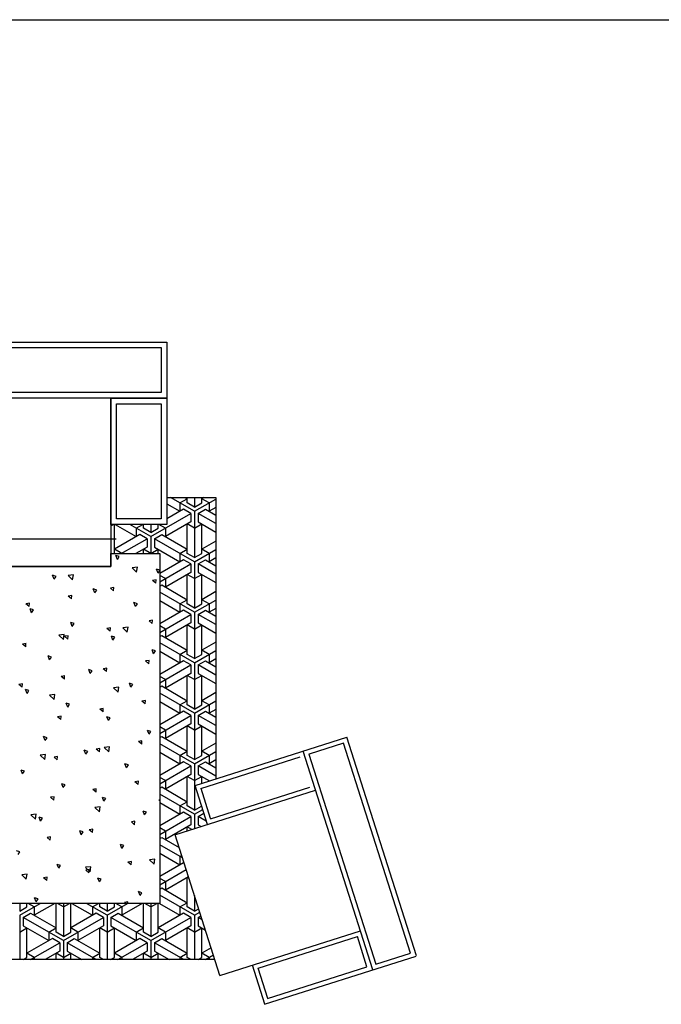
# Model space of a CAD drawing. Header units: millimetres. Extents: x -30782 to 40110, y 35885 to 73818.
# Tile 130 of 166: x 14651 to 16939, y 59705 to 63215. Entities that reach past the tile are written whole.
import ezdxf

# ---------------------------------------------------------------- set-up
doc = ezdxf.new("R2010")
doc.units = ezdxf.units.MM
doc.layers.add('L1', color=7, linetype='Continuous')

# ---------------------------------------------------------------- blocks, each defined once
blk = doc.blocks.new('A$C64524CB6')
for p, q in [((215.5, 2360.6, -685.7), (2415.5, 2360.6, -685.7)), ((2415.5, 2360.6, -685.7), (2415.5, 1710.6, -685.7)), ((2415.5, 2360.6, -685.7), (2415.5, 2160.6, -685.7)), ((235.5, 2340.6, -685.7), (2395.5, 2340.6, -685.7)), ((2395.5, 2340.6, -685.7), (2395.5, 2180.6, -685.7)), ((2395.5, 2180.6, -685.7), (235.5, 2180.6, -685.7)), ((2415.5, 2160.6, -685.7), (215.5, 2160.6, -685.7)), ((2415.5, 2160.6, -685.7), (215.5, 2160.6, -685.7)), ((2215.5, 2160.6, -685.7), (2215.5, 1560.6, -685.7)), ((2215.5, 1710.6, -685.7), (2215.5, 2160.6, -685.7)), ((2215.5, 2160.6, -685.7), (2415.5, 2160.6, -685.7)), ((2415.5, 2160.6, -685.7), (2415.5, 1710.6, -685.7)), ((2235.5, 1730.6, -685.7), (2235.5, 2140.6, -685.7)), ((2235.5, 2140.6, -685.7), (2395.5, 2140.6, -685.7)), ((2395.5, 2140.6, -685.7), (2395.5, 1730.6, -685.7)), ((2415.5, 1806.4, -685.7), (2590.1, 1806.4, -685.7)), ((2514, 1757.2, -685.7), (2428.8, 1806.4, -685.7)), ((2462, 1787.2, -685.7), (2488, 1802.2, -685.7)), ((2480.8, 1806.4, -685.7), (2488, 1802.2, -685.7)), ((2488, 1787.2, -685.7), (2488, 1806.4, -685.7)), ((2514, 1806.4, -685.7), (2514, 1772.2, -685.7)), ((2514, 1757.2, -685.7), (2590.1, 1801.1, -685.7)), ((2540, 1787.2, -685.7), (2540, 1806.4, -685.7)), ((2547.1, 1806.4, -685.7), (2540, 1802.2, -685.7)), ((2565.9, 1787.2, -685.7), (2540, 1802.2, -685.7)), ((2590.1, 1806.4, -685.7), (2590.1, 803.2, -685.7)), ((2415.5, 1784.1, -685.7), (2462, 1757.2, -685.7)), ((2475, 1764.7, -685.7), (2415.5, 1730.4, -685.7)), ((2462, 1787.2, -685.7), (2462, 1757.2, -685.7)), ((2501, 1749.7, -685.7), (2475, 1764.7, -685.7)), ((2514, 1772.2, -685.7), (2488, 1787.2, -685.7)), ((2514, 1772.2, -685.7), (2540, 1787.2, -685.7)), ((2514, 1757.2, -685.7), (2514, 1592.2, -685.7)), ((2527, 1749.7, -685.7), (2552.9, 1764.7, -685.7)), ((2552.9, 1764.7, -685.7), (2590.1, 1743.3, -685.7)), ((2565.9, 1787.2, -685.7), (2565.9, 1757.2, -685.7)), ((2590.1, 1771.1, -685.7), (2565.9, 1757.2, -685.7)), ((2395.5, 1730.6, -685.7), (2235.5, 1730.6, -685.7)), ((2358.1, 1667.2, -685.7), (2501, 1749.7, -685.7)), ((2501, 1719.7, -685.7), (2410.1, 1667.2, -685.7)), ((2501, 1749.7, -685.7), (2501, 1719.7, -685.7)), ((2590.1, 1713.3, -685.7), (2527, 1749.7, -685.7)), ((2527, 1749.7, -685.7), (2527, 1719.7, -685.7)), ((2527, 1719.7, -685.7), (2590.1, 1683.3, -685.7)), ((2415.5, 1710.6, -685.7), (2215.5, 1710.6, -685.7)), ((2215.5, 1704.9, -685.7), (2225.4, 1710.6, -685.7)), ((2228.2, 1607.2, -685.7), (2228.2, 1710.6, -685.7)), ((2231, 1710.6, -685.7), (2306.1, 1667.2, -685.7)), ((2358.1, 1667.2, -685.7), (2282.9, 1710.6, -685.7)), ((2306.1, 1697.2, -685.7), (2329.3, 1710.6, -685.7)), ((2306.1, 1697.2, -685.7), (2306.1, 1667.2, -685.7)), ((2332.1, 1697.2, -685.7), (2332.1, 1710.6, -685.7)), ((2358.1, 1682.2, -685.7), (2332.1, 1697.2, -685.7)), ((2358.1, 1710.6, -685.7), (2358.1, 1682.2, -685.7)), ((2358.1, 1682.2, -685.7), (2384.1, 1697.2, -685.7)), ((2384.1, 1697.2, -685.7), (2384.1, 1710.6, -685.7)), ((2410.1, 1697.2, -685.7), (2386.9, 1710.6, -685.7)), ((2410.1, 1697.2, -685.7), (2410.1, 1667.2, -685.7)), ((2514, 1697.2, -685.7), (2488, 1712.2, -685.7)), ((2488, 1607.2, -685.7), (2488, 1712.2, -685.7)), ((2514, 1697.2, -685.7), (2540, 1712.2, -685.7)), ((2540, 1607.2, -685.7), (2540, 1712.2, -685.7)), ((435.1, 1659.3, -685.7), (2235.1, 1659.3, -685.7)), ((2319.1, 1674.7, -685.7), (2228.2, 1622.2, -685.7)), ((2252.7, 1606.4, -685.7), (2345.1, 1659.7, -685.7)), ((2345.1, 1659.7, -685.7), (2319.1, 1674.7, -685.7)), ((2345.1, 1659.7, -685.7), (2345.1, 1629.7, -685.7)), ((2358.1, 1667.2, -685.7), (2358.1, 1606.4, -685.7)), ((2371.1, 1659.7, -685.7), (2397.1, 1674.7, -685.7)), ((2514, 1577.2, -685.7), (2371.1, 1659.7, -685.7)), ((2371.1, 1659.7, -685.7), (2371.1, 1629.7, -685.7)), ((2397.1, 1674.7, -685.7), (2488, 1622.2, -685.7)), ((2590.1, 1651.1, -685.7), (2540, 1622.2, -685.7)), ((2254.2, 1607.2, -685.7), (2228.2, 1622.2, -685.7)), ((2345.1, 1629.7, -685.7), (2304.7, 1606.4, -685.7)), ((2358.1, 1607.2, -685.7), (2332.1, 1622.2, -685.7)), ((2332.1, 1606.4, -685.7), (2332.1, 1622.2, -685.7)), ((2358.1, 1607.2, -685.7), (2384.1, 1622.2, -685.7)), ((2371.1, 1629.7, -685.7), (2462, 1577.2, -685.7)), ((2384.1, 1606.4, -685.7), (2384.1, 1622.2, -685.7)), ((2462, 1607.2, -685.7), (2488, 1622.2, -685.7)), ((2514, 1577.2, -685.7), (2590.1, 1621.1, -685.7)), ((2565.9, 1607.2, -685.7), (2540, 1622.2, -685.7)), ((2215.5, 1560.6, -685.7), (2215.5, 1606.4, -685.7)), ((2215.5, 1606.4, -685.7), (2390.1, 1606.4, -685.7)), ((2226.7, 1606.4, -685.7), (2228.2, 1607.2, -685.7)), ((2238.8, 1585.9, -685.7), (2233.4, 1599.9, -685.7)), ((2245.5, 1595.9, -685.7), (2233.5, 1599.9, -685.7)), ((2238.8, 1585.9, -685.7), (2245.5, 1595.9, -685.7)), ((2254.2, 1607.2, -685.7), (2254.2, 1606.4, -685.7)), ((2390.1, 1606.4, -685.7), (2390.1, 359.5, -685.7)), ((2475, 1584.7, -685.7), (2390.1, 1535.7, -685.7)), ((2462, 1607.2, -685.7), (2462, 1577.2, -685.7)), ((2501, 1569.7, -685.7), (2475, 1584.7, -685.7)), ((2514, 1592.2, -685.7), (2488, 1607.2, -685.7)), ((2514, 1592.2, -685.7), (2540, 1607.2, -685.7)), ((2527, 1569.7, -685.7), (2552.9, 1584.7, -685.7)), ((2552.9, 1584.7, -685.7), (2590.1, 1563.3, -685.7)), ((2565.9, 1607.2, -685.7), (2565.9, 1577.2, -685.7)), ((2590.1, 1591.1, -685.7), (2565.9, 1577.2, -685.7)), ((2215.5, 1560.6, -685.7), (415.5, 1560.6, -685.7)), ((415.5, 1560.6, -685.7), (2215.5, 1560.6, -685.7)), ((2307.3, 1539.9, -685.7), (2291, 1555.5, -685.7)), ((2310.1, 1557.7, -685.7), (2291.1, 1555.5, -685.7)), ((2307.3, 1539.9, -685.7), (2310, 1557.7, -685.7)), ((2390.1, 1547.4, -685.7), (2378.5, 1551.3, -685.7)), ((2383.8, 1537.2, -685.7), (2378.5, 1551.2, -685.7)), ((2383.8, 1537.2, -685.7), (2390.1, 1546.5, -685.7)), ((2390.1, 1505.7, -685.7), (2501, 1569.7, -685.7)), ((2501, 1569.7, -685.7), (2501, 1539.7, -685.7)), ((2514, 1577.2, -685.7), (2514, 1412.2, -685.7)), ((2590.1, 1533.3, -685.7), (2527, 1569.7, -685.7)), ((2527, 1569.7, -685.7), (2527, 1539.7, -685.7)), ((2013.2, 1515.2, -685.7), (2007.9, 1529.2, -685.7)), ((2020, 1525.1, -685.7), (2007.9, 1529.2, -685.7)), ((2013.2, 1515.2, -685.7), (2020, 1525.1, -685.7)), ((2082.1, 1531.2, -685.7), (2063.1, 1529, -685.7)), ((2079.3, 1513.4, -685.7), (2063.1, 1529, -685.7)), ((2079.3, 1513.4, -685.7), (2082.1, 1531.2, -685.7)), ((2376.8, 1512.9, -685.7), (2364.3, 1510.6, -685.7)), ((2375.7, 1500.9, -685.7), (2364.3, 1510.6, -685.7)), ((2375.7, 1500.9, -685.7), (2376.8, 1512.9, -685.7)), ((2410.1, 1517.2, -685.7), (2390.1, 1528.8, -685.7)), ((2501, 1539.7, -685.7), (2410.1, 1487.2, -685.7)), ((2410.1, 1517.2, -685.7), (2410.1, 1487.2, -685.7)), ((2514, 1517.2, -685.7), (2488, 1532.2, -685.7)), ((2488, 1427.2, -685.7), (2488, 1532.2, -685.7)), ((2514, 1517.2, -685.7), (2540, 1532.2, -685.7)), ((2527, 1539.7, -685.7), (2590.1, 1503.3, -685.7)), ((2540, 1427.2, -685.7), (2540, 1532.2, -685.7)), ((2158.3, 1466.5, -685.7), (2152.9, 1480.5, -685.7)), ((2165, 1476.5, -685.7), (2152.9, 1480.5, -685.7)), ((2158.3, 1466.5, -685.7), (2165, 1476.5, -685.7)), ((2225.3, 1473.2, -685.7), (2213.8, 1482.8, -685.7)), ((2226.4, 1485.1, -685.7), (2213.9, 1482.8, -685.7)), ((2225.3, 1473.2, -685.7), (2226.4, 1485.1, -685.7)), ((2390.1, 1490.7, -685.7), (2397.1, 1494.7, -685.7)), ((2397.1, 1494.7, -685.7), (2488, 1442.2, -685.7)), ((2076, 1457.4, -685.7), (2063.4, 1455.1, -685.7)), ((2074.9, 1445.4, -685.7), (2063.4, 1455.1, -685.7)), ((2074.9, 1445.4, -685.7), (2075.9, 1457.4, -685.7)), ((2514, 1397.2, -685.7), (2390.1, 1468.8, -685.7)), ((2462, 1427.2, -685.7), (2488, 1442.2, -685.7)), ((2514, 1397.2, -685.7), (2590.1, 1441.1, -685.7)), ((2590.1, 1471.1, -685.7), (2540, 1442.2, -685.7)), ((2565.9, 1427.2, -685.7), (2540, 1442.2, -685.7)), ((1924.4, 1417.7, -685.7), (1912.9, 1427.3, -685.7)), ((1925.5, 1429.6, -685.7), (1913, 1427.3, -685.7)), ((1924.4, 1417.7, -685.7), (1925.5, 1429.6, -685.7)), ((1932.7, 1395.8, -685.7), (1927.3, 1409.8, -685.7)), ((1939.5, 1405.8, -685.7), (1927.4, 1409.8, -685.7)), ((1932.7, 1395.8, -685.7), (1939.4, 1405.8, -685.7)), ((2303.3, 1417.9, -685.7), (2297.9, 1431.9, -685.7)), ((2310.1, 1427.8, -685.7), (2298, 1431.9, -685.7)), ((2303.3, 1417.9, -685.7), (2310, 1427.8, -685.7)), ((2390.1, 1438.8, -685.7), (2462, 1397.2, -685.7)), ((2475, 1404.7, -685.7), (2390.1, 1355.7, -685.7)), ((2462, 1427.2, -685.7), (2462, 1397.2, -685.7)), ((2501, 1389.7, -685.7), (2475, 1404.7, -685.7)), ((2514, 1412.2, -685.7), (2488, 1427.2, -685.7)), ((2514, 1412.2, -685.7), (2540, 1427.2, -685.7)), ((2527, 1389.7, -685.7), (2552.9, 1404.7, -685.7)), ((2552.9, 1404.7, -685.7), (2590.1, 1383.3, -685.7)), ((2565.9, 1427.2, -685.7), (2565.9, 1397.2, -685.7)), ((2590.1, 1411.1, -685.7), (2565.9, 1397.2, -685.7)), ((2364.3, 1369.4, -685.7), (2351.7, 1367.1, -685.7)), ((2363.2, 1357.5, -685.7), (2364.2, 1369.4, -685.7)), ((2390.1, 1325.7, -685.7), (2501, 1389.7, -685.7)), ((2501, 1389.7, -685.7), (2501, 1359.7, -685.7)), ((2514, 1397.2, -685.7), (2514, 1232.2, -685.7)), ((2590.1, 1353.3, -685.7), (2527, 1389.7, -685.7)), ((2527, 1389.7, -685.7), (2527, 1359.7, -685.7)), ((2084.5, 1357.1, -685.7), (2072.4, 1361.2, -685.7)), ((2077.7, 1347.1, -685.7), (2072.4, 1361.1, -685.7)), ((2077.7, 1347.1, -685.7), (2084.5, 1357.1, -685.7)), ((2213.8, 1341.7, -685.7), (2201.3, 1339.4, -685.7)), ((2212.8, 1329.7, -685.7), (2201.3, 1339.4, -685.7)), ((2212.8, 1329.7, -685.7), (2213.8, 1341.7, -685.7)), ((2274.2, 1326.5, -685.7), (2257.9, 1342, -685.7)), ((2277, 1344.3, -685.7), (2258, 1342, -685.7)), ((2274.2, 1326.5, -685.7), (2276.9, 1344.2, -685.7)), ((2363.2, 1357.5, -685.7), (2351.7, 1367.1, -685.7)), ((2410.1, 1337.2, -685.7), (2390.1, 1348.8, -685.7)), ((2501, 1359.7, -685.7), (2410.1, 1307.2, -685.7)), ((2410.1, 1337.2, -685.7), (2410.1, 1307.2, -685.7)), ((2514, 1337.2, -685.7), (2488, 1352.2, -685.7)), ((2488, 1247.2, -685.7), (2488, 1352.2, -685.7)), ((2514, 1337.2, -685.7), (2540, 1352.2, -685.7)), ((2527, 1359.7, -685.7), (2590.1, 1323.3, -685.7)), ((2540, 1247.2, -685.7), (2540, 1352.2, -685.7)), ((2049, 1317.7, -685.7), (2030, 1315.5, -685.7)), ((2046.2, 1299.9, -685.7), (2030, 1315.5, -685.7)), ((2046.2, 1299.9, -685.7), (2049, 1317.7, -685.7)), ((2062.3, 1302, -685.7), (2050.8, 1311.6, -685.7)), ((2063.4, 1313.9, -685.7), (2050.9, 1311.6, -685.7)), ((2062.3, 1302, -685.7), (2063.4, 1313.9, -685.7)), ((2222.8, 1298.5, -685.7), (2217.4, 1312.5, -685.7)), ((2229.5, 1308.4, -685.7), (2217.4, 1312.5, -685.7)), ((2222.8, 1298.5, -685.7), (2229.5, 1308.4, -685.7)), ((2390.1, 1310.7, -685.7), (2397.1, 1314.7, -685.7)), ((2397.1, 1314.7, -685.7), (2488, 1262.2, -685.7)), ((1913, 1286.2, -685.7), (1900.4, 1283.9, -685.7)), ((1911.9, 1274.2, -685.7), (1900.4, 1283.9, -685.7)), ((1911.9, 1274.2, -685.7), (1912.9, 1286.2, -685.7)), ((2367.8, 1249.8, -685.7), (2362.4, 1263.8, -685.7)), ((2374.6, 1259.8, -685.7), (2362.5, 1263.8, -685.7)), ((2514, 1217.2, -685.7), (2390.1, 1288.8, -685.7)), ((2590.1, 1291.1, -685.7), (2540, 1262.2, -685.7)), ((1997.2, 1227.8, -685.7), (1991.8, 1241.8, -685.7)), ((2004, 1237.7, -685.7), (1991.9, 1241.8, -685.7)), ((1997.2, 1227.8, -685.7), (2003.9, 1237.7, -685.7)), ((2367.8, 1249.8, -685.7), (2374.5, 1259.8, -685.7)), ((2390.1, 1258.8, -685.7), (2462, 1217.2, -685.7)), ((2462, 1247.2, -685.7), (2488, 1262.2, -685.7)), ((2462, 1247.2, -685.7), (2462, 1217.2, -685.7)), ((2514, 1232.2, -685.7), (2488, 1247.2, -685.7)), ((2514, 1217.2, -685.7), (2590.1, 1261.1, -685.7)), ((2514, 1232.2, -685.7), (2540, 1247.2, -685.7)), ((2565.9, 1247.2, -685.7), (2540, 1262.2, -685.7)), ((2565.9, 1247.2, -685.7), (2565.9, 1217.2, -685.7)), ((2590.1, 1231.1, -685.7), (2565.9, 1217.2, -685.7)), ((2200.2, 1186.3, -685.7), (2188.7, 1195.9, -685.7)), ((2201.3, 1198.2, -685.7), (2188.8, 1195.9, -685.7)), ((2200.2, 1186.3, -685.7), (2201.3, 1198.2, -685.7)), ((2351.7, 1226, -685.7), (2339.2, 1223.7, -685.7)), ((2350.6, 1214, -685.7), (2339.2, 1223.7, -685.7)), ((2350.6, 1214, -685.7), (2351.7, 1226, -685.7)), ((2475, 1224.7, -685.7), (2390.1, 1175.7, -685.7)), ((2390.1, 1145.7, -685.7), (2501, 1209.7, -685.7)), ((2501, 1209.7, -685.7), (2475, 1224.7, -685.7)), ((2501, 1209.7, -685.7), (2501, 1179.7, -685.7)), ((2514, 1217.2, -685.7), (2514, 1052.2, -685.7)), ((2527, 1209.7, -685.7), (2552.9, 1224.7, -685.7)), ((2590.1, 1173.3, -685.7), (2527, 1209.7, -685.7)), ((2527, 1209.7, -685.7), (2527, 1179.7, -685.7)), ((2552.9, 1224.7, -685.7), (2590.1, 1203.3, -685.7)), ((2050.9, 1170.5, -685.7), (2038.3, 1168.2, -685.7)), ((2049.8, 1158.5, -685.7), (2038.3, 1168.2, -685.7)), ((2049.8, 1158.5, -685.7), (2050.8, 1170.5, -685.7)), ((2142.3, 1179.1, -685.7), (2136.9, 1193.1, -685.7)), ((2149, 1189.1, -685.7), (2136.9, 1193.1, -685.7)), ((2142.3, 1179.1, -685.7), (2149, 1189, -685.7)), ((2410.1, 1157.2, -685.7), (2390.1, 1168.8, -685.7)), ((2501, 1179.7, -685.7), (2410.1, 1127.2, -685.7)), ((2514, 1157.2, -685.7), (2488, 1172.2, -685.7)), ((2488, 1067.2, -685.7), (2488, 1172.2, -685.7)), ((2514, 1157.2, -685.7), (2540, 1172.2, -685.7)), ((2527, 1179.7, -685.7), (2590.1, 1143.3, -685.7)), ((2540, 1067.2, -685.7), (2540, 1172.2, -685.7)), ((1899.3, 1130.8, -685.7), (1887.8, 1140.4, -685.7)), ((1900.4, 1142.7, -685.7), (1887.9, 1140.4, -685.7)), ((1899.3, 1130.8, -685.7), (1900.4, 1142.7, -685.7)), ((2241.1, 1113, -685.7), (2224.8, 1128.6, -685.7)), ((2243.9, 1130.8, -685.7), (2224.9, 1128.6, -685.7)), ((2241.1, 1113, -685.7), (2243.8, 1130.8, -685.7)), ((2287.3, 1130.4, -685.7), (2281.9, 1144.4, -685.7)), ((2294, 1140.4, -685.7), (2282, 1144.4, -685.7)), ((2287.3, 1130.4, -685.7), (2294, 1140.4, -685.7)), ((2390.1, 1130.7, -685.7), (2397.1, 1134.7, -685.7)), ((2397.1, 1134.7, -685.7), (2488, 1082.2, -685.7)), ((2410.1, 1157.2, -685.7), (2410.1, 1127.2, -685.7)), ((1916.7, 1108.4, -685.7), (1911.3, 1122.4, -685.7)), ((1923.5, 1118.3, -685.7), (1911.4, 1122.4, -685.7)), ((1916.7, 1108.4, -685.7), (1923.4, 1118.3, -685.7)), ((2015.9, 1104.3, -685.7), (1996.9, 1102.1, -685.7)), ((2013.1, 1086.5, -685.7), (1996.9, 1102.1, -685.7)), ((2013.1, 1086.5, -685.7), (2015.9, 1104.3, -685.7)), ((2514, 1037.2, -685.7), (2390.1, 1108.8, -685.7)), ((2590.1, 1111.1, -685.7), (2540, 1082.2, -685.7)), ((2061.7, 1059.7, -685.7), (2056.4, 1073.7, -685.7)), ((2068.5, 1069.7, -685.7), (2056.4, 1073.7, -685.7)), ((2061.7, 1059.7, -685.7), (2068.4, 1069.7, -685.7)), ((2188.7, 1054.8, -685.7), (2176.2, 1052.5, -685.7)), ((2187.7, 1042.8, -685.7), (2188.7, 1054.8, -685.7)), ((2339.2, 1082.5, -685.7), (2326.6, 1080.2, -685.7)), ((2338.1, 1070.6, -685.7), (2326.6, 1080.2, -685.7)), ((2338.1, 1070.6, -685.7), (2339.1, 1082.5, -685.7)), ((2390.1, 1078.8, -685.7), (2462, 1037.2, -685.7)), ((2462, 1067.2, -685.7), (2488, 1082.2, -685.7)), ((2462, 1067.2, -685.7), (2462, 1037.2, -685.7)), ((2514, 1052.2, -685.7), (2488, 1067.2, -685.7)), ((2514, 1037.2, -685.7), (2590.1, 1081.1, -685.7)), ((2514, 1052.2, -685.7), (2540, 1067.2, -685.7)), ((2565.9, 1067.2, -685.7), (2540, 1082.2, -685.7)), ((2565.9, 1067.2, -685.7), (2565.9, 1037.2, -685.7)), ((2037.2, 1015.1, -685.7), (2025.7, 1024.7, -685.7)), ((2038.3, 1027, -685.7), (2025.8, 1024.7, -685.7)), ((2037.2, 1015.1, -685.7), (2038.3, 1027, -685.7)), ((2187.7, 1042.8, -685.7), (2176.2, 1052.5, -685.7)), ((2206.8, 1011.1, -685.7), (2201.4, 1025.1, -685.7)), ((2213.5, 1021, -685.7), (2201.4, 1025.1, -685.7)), ((2206.8, 1011.1, -685.7), (2213.5, 1021, -685.7)), ((2475, 1044.7, -685.7), (2390.1, 995.7, -685.7)), ((2390.1, 965.7, -685.7), (2501, 1029.7, -685.7)), ((2501, 1029.7, -685.7), (2475, 1044.7, -685.7)), ((2501, 1029.7, -685.7), (2501, 999.7, -685.7)), ((2514, 1037.2, -685.7), (2514, 872.2, -685.7)), ((2527, 1029.7, -685.7), (2552.9, 1044.7, -685.7)), ((2590.1, 993.3, -685.7), (2527, 1029.7, -685.7)), ((2527, 1029.7, -685.7), (2527, 999.7, -685.7)), ((2552.9, 1044.7, -685.7), (2590.1, 1023.3, -685.7)), ((2590.1, 1051.1, -685.7), (2565.9, 1037.2, -685.7)), ((2410.1, 977.2, -685.7), (2390.1, 988.8, -685.7)), ((2501, 999.7, -685.7), (2410.1, 947.2, -685.7)), ((2514, 977.2, -685.7), (2488, 992.2, -685.7)), ((2488, 887.2, -685.7), (2488, 992.2, -685.7)), ((2514, 977.2, -685.7), (2540, 992.2, -685.7)), ((2527, 999.7, -685.7), (2590.1, 963.3, -685.7)), ((2540, 887.2, -685.7), (2540, 992.2, -685.7)), ((1981.2, 940.3, -685.7), (1975.8, 954.3, -685.7)), ((1988, 950.3, -685.7), (1975.9, 954.3, -685.7)), ((1981.2, 940.3, -685.7), (1987.9, 950.3, -685.7)), ((2351.8, 962.4, -685.7), (2346.4, 976.4, -685.7)), ((2358.5, 972.3, -685.7), (2346.5, 976.4, -685.7)), ((2351.8, 962.4, -685.7), (2358.5, 972.3, -685.7)), ((2390.1, 950.7, -685.7), (2397.1, 954.7, -685.7)), ((2397.1, 954.7, -685.7), (2488, 902.2, -685.7)), ((2410.1, 977.2, -685.7), (2410.1, 947.2, -685.7)), ((2515.7, 779.6, -685.7), (3057, 951.8, -685.7)), ((3305, 172.2, -685.7), (3057, 951.8, -685.7)), ((2208, 899.6, -685.7), (2191.7, 915.1, -685.7)), ((2210.8, 917.4, -685.7), (2191.8, 915.1, -685.7)), ((2208, 899.6, -685.7), (2210.7, 917.4, -685.7)), ((2326.6, 939.1, -685.7), (2314.1, 936.8, -685.7)), ((2325.5, 927.1, -685.7), (2314.1, 936.8, -685.7)), ((2325.5, 927.1, -685.7), (2326.6, 939.1, -685.7)), ((2514, 857.2, -685.7), (2390.1, 928.8, -685.7)), ((2590.1, 931.1, -685.7), (2540, 902.2, -685.7)), ((3045.1, 931, -685.7), (2922.4, 892, -685.7)), ((3045.6, 930.8, -685.7), (3045.1, 931, -685.7)), ((3283.7, 182.4, -685.7), (3045.6, 930.8, -685.7)), ((1982.8, 890.8, -685.7), (1963.8, 888.6, -685.7)), ((1980, 873, -685.7), (1963.8, 888.6, -685.7)), ((1980, 873, -685.7), (1982.8, 890.8, -685.7)), ((2025.8, 883.6, -685.7), (2013.2, 881.3, -685.7)), ((2024.7, 871.6, -685.7), (2013.2, 881.3, -685.7)), ((2024.7, 871.6, -685.7), (2025.7, 883.6, -685.7)), ((2126.2, 891.7, -685.7), (2120.9, 905.7, -685.7)), ((2133, 901.6, -685.7), (2120.9, 905.7, -685.7)), ((2126.2, 891.7, -685.7), (2132.9, 901.6, -685.7)), ((2175.1, 899.4, -685.7), (2163.6, 909, -685.7)), ((2176.2, 911.3, -685.7), (2163.7, 909, -685.7)), ((2175.1, 899.4, -685.7), (2176.2, 911.3, -685.7)), ((2390.1, 898.8, -685.7), (2462, 857.2, -685.7)), ((2462, 887.2, -685.7), (2488, 902.2, -685.7)), ((2462, 887.2, -685.7), (2462, 857.2, -685.7)), ((2514, 872.2, -685.7), (2488, 887.2, -685.7)), ((2514, 857.2, -685.7), (2590.1, 901.1, -685.7)), ((2514, 872.2, -685.7), (2540, 887.2, -685.7)), ((2536.4, 769.2, -685.7), (2890.7, 881.9, -685.7)), ((2565.9, 887.2, -685.7), (2540, 902.2, -685.7)), ((2565.9, 887.2, -685.7), (2565.9, 857.2, -685.7)), ((3149.7, 122.8, -685.7), (2901.6, 902.4, -685.7)), ((2922.4, 892, -685.7), (2922.1, 891.5, -685.7)), ((2922.1, 891.5, -685.7), (3160.1, 143.5, -685.7)), ((2271.3, 843, -685.7), (2265.9, 857, -685.7)), ((2278, 853, -685.7), (2265.9, 857, -685.7)), ((2271.3, 843, -685.7), (2278, 853, -685.7)), ((2475, 864.7, -685.7), (2390.1, 815.7, -685.7)), ((2390.1, 785.7, -685.7), (2501, 849.7, -685.7)), ((2501, 849.7, -685.7), (2475, 864.7, -685.7)), ((2501, 849.7, -685.7), (2501, 819.7, -685.7)), ((2514, 857.2, -685.7), (2514, 692.2, -685.7)), ((2527, 849.7, -685.7), (2552.9, 864.7, -685.7)), ((2590.1, 813.3, -685.7), (2527, 849.7, -685.7)), ((2527, 849.7, -685.7), (2527, 819.7, -685.7)), ((2552.9, 864.7, -685.7), (2590.1, 843.3, -685.7)), ((2590.1, 871.1, -685.7), (2565.9, 857.2, -685.7)), ((1900.7, 821, -685.7), (1895.3, 835, -685.7)), ((1907.4, 830.9, -685.7), (1895.3, 835, -685.7)), ((1900.7, 821, -685.7), (1907.4, 830.9, -685.7)), ((2410.1, 797.2, -685.7), (2390.1, 808.8, -685.7)), ((2501, 819.7, -685.7), (2410.1, 767.2, -685.7)), ((2514, 797.2, -685.7), (2488, 812.2, -685.7)), ((2488, 707.2, -685.7), (2488, 812.2, -685.7)), ((2514, 797.2, -685.7), (2540, 812.2, -685.7)), ((2527, 819.7, -685.7), (2567.8, 796.2, -685.7)), ((2540, 787.3, -685.7), (2540, 812.2, -685.7)), ((2045.7, 772.3, -685.7), (2040.3, 786.3, -685.7)), ((2052.5, 782.2, -685.7), (2040.4, 786.3, -685.7)), ((2045.7, 772.3, -685.7), (2052.4, 782.2, -685.7)), ((2314.1, 795.6, -685.7), (2301.5, 793.3, -685.7)), ((2313, 783.7, -685.7), (2301.5, 793.3, -685.7)), ((2313, 783.7, -685.7), (2314, 795.6, -685.7)), ((2390.1, 770.7, -685.7), (2397.1, 774.7, -685.7)), ((2397.1, 774.7, -685.7), (2488, 722.2, -685.7)), ((2410.1, 797.2, -685.7), (2410.1, 767.2, -685.7)), ((2559.9, 640.7, -685.7), (2515.7, 779.6, -685.7)), ((2570.8, 661.1, -685.7), (2925.1, 773.9, -685.7)), ((2012.1, 728.2, -685.7), (2000.6, 737.8, -685.7)), ((2013.2, 740.1, -685.7), (2000.7, 737.8, -685.7)), ((2012.1, 728.2, -685.7), (2013.2, 740.1, -685.7)), ((2163.6, 767.9, -685.7), (2151.1, 765.6, -685.7)), ((2162.6, 755.9, -685.7), (2151.1, 765.6, -685.7)), ((2162.6, 755.9, -685.7), (2163.6, 767.9, -685.7)), ((2190.7, 723.6, -685.7), (2185.4, 737.6, -685.7)), ((2197.5, 733.6, -685.7), (2185.4, 737.6, -685.7)), ((2514, 677.2, -685.7), (2390.1, 748.8, -685.7)), ((2444.1, 603.8, -685.7), (2945.9, 763.4, -685.7)), ((2571.3, 661.7, -685.7), (2537.2, 769, -685.7)), ((2177.7, 703.9, -685.7), (2158.7, 701.7, -685.7)), ((2174.9, 686.1, -685.7), (2177.6, 703.9, -685.7)), ((2190.7, 723.6, -685.7), (2197.5, 733.6, -685.7)), ((2390.1, 728.6, -685.7), (2386.6, 728.2, -685.7)), ((2390.1, 724.8, -685.7), (2386.6, 728.2, -685.7)), ((2390.1, 718.8, -685.7), (2462, 677.2, -685.7)), ((2462, 707.2, -685.7), (2488, 722.2, -685.7)), ((2462, 707.2, -685.7), (2462, 677.2, -685.7)), ((2514, 692.2, -685.7), (2488, 707.2, -685.7)), ((2514, 692.2, -685.7), (2538.9, 706.6, -685.7)), ((1949.7, 677.4, -685.7), (1930.7, 675.2, -685.7)), ((1946.9, 659.6, -685.7), (1930.7, 675.2, -685.7)), ((1946.9, 659.6, -685.7), (1949.7, 677.4, -685.7)), ((1965.2, 652.9, -685.7), (1959.8, 666.9, -685.7)), ((1971.9, 662.9, -685.7), (1959.9, 666.9, -685.7)), ((2174.9, 686.1, -685.7), (2158.6, 701.7, -685.7)), ((2335.8, 675, -685.7), (2330.4, 689, -685.7)), ((2342.5, 684.9, -685.7), (2330.4, 689, -685.7)), ((2335.8, 675, -685.7), (2342.5, 684.9, -685.7)), ((2475, 684.7, -685.7), (2390.1, 635.7, -685.7)), ((2390.1, 605.7, -685.7), (2501, 669.7, -685.7)), ((2501, 669.7, -685.7), (2475, 684.7, -685.7)), ((2501, 669.7, -685.7), (2501, 639.7, -685.7)), ((2514, 677.2, -685.7), (2543, 694, -685.7)), ((2514, 677.2, -685.7), (2514, 626, -685.7)), ((2527, 669.7, -685.7), (2547, 681.3, -685.7)), ((2556, 653, -685.7), (2527, 669.7, -685.7)), ((2527, 669.7, -685.7), (2527, 639.7, -685.7)), ((1965.2, 652.9, -685.7), (1971.9, 662.9, -685.7)), ((2301.5, 652.2, -685.7), (2289, 649.9, -685.7)), ((2300.4, 640.2, -685.7), (2289, 649.9, -685.7)), ((2300.4, 640.2, -685.7), (2301.5, 652.2, -685.7)), ((2501, 639.7, -685.7), (2410.1, 587.2, -685.7)), ((2504.1, 622.9, -685.7), (2488, 632.2, -685.7)), ((2488, 617.8, -685.7), (2488, 632.2, -685.7)), ((2527, 639.7, -685.7), (2537.6, 633.6, -685.7)), ((2000.7, 596.7, -685.7), (1988.1, 594.4, -685.7)), ((1999.6, 584.7, -685.7), (2000.6, 596.7, -685.7)), ((2110.2, 604.2, -685.7), (2104.8, 618.2, -685.7)), ((2117, 614.2, -685.7), (2104.9, 618.3, -685.7)), ((2110.2, 604.2, -685.7), (2116.9, 614.2, -685.7)), ((2150, 612.5, -685.7), (2138.5, 622.1, -685.7)), ((2151.1, 624.4, -685.7), (2138.6, 622.1, -685.7)), ((2150, 612.5, -685.7), (2151.1, 624.4, -685.7)), ((2410.1, 617.2, -685.7), (2390.1, 628.8, -685.7)), ((2410.1, 617.2, -685.7), (2410.1, 587.2, -685.7)), ((2604.7, 102.4, -685.7), (2445.1, 604.1, -685.7)), ((1999.6, 584.7, -685.7), (1988.1, 594.4, -685.7)), ((2255.2, 555.6, -685.7), (2249.9, 569.6, -685.7)), ((2262, 565.5, -685.7), (2249.9, 569.6, -685.7)), ((2255.2, 555.6, -685.7), (2262, 565.5, -685.7)), ((2390.1, 590.7, -685.7), (2397.1, 594.7, -685.7)), ((2471.3, 521.9, -685.7), (2390.1, 568.8, -685.7)), ((2397.1, 594.7, -685.7), (2459.6, 558.6, -685.7)), ((1891.4, 543.5, -685.7), (1879.3, 547.5, -685.7)), ((1884.7, 533.5, -685.7), (1891.4, 543.5, -685.7)), ((2390.1, 538.8, -685.7), (2462, 497.2, -685.7)), ((2462, 527.2, -685.7), (2468.4, 530.9, -685.7)), ((2462, 527.2, -685.7), (2462, 497.2, -685.7)), ((2029.7, 484.9, -685.7), (2024.3, 498.9, -685.7)), ((2036.4, 494.8, -685.7), (2024.4, 498.9, -685.7)), ((2029.7, 484.9, -685.7), (2036.4, 494.8, -685.7)), ((2289, 508.7, -685.7), (2276.4, 506.4, -685.7)), ((2287.9, 496.8, -685.7), (2276.4, 506.4, -685.7)), ((2287.9, 496.8, -685.7), (2288.9, 508.7, -685.7)), ((2369.7, 499.2, -685.7), (2353.4, 514.8, -685.7)), ((2372.5, 517, -685.7), (2353.5, 514.8, -685.7)), ((2369.7, 499.2, -685.7), (2372.4, 517, -685.7)), ((2475, 504.7, -685.7), (2390.1, 455.7, -685.7)), ((2477.1, 503.5, -685.7), (2475, 504.7, -685.7)), ((1916.6, 463.9, -685.7), (1897.6, 461.7, -685.7)), ((1913.8, 446.2, -685.7), (1897.6, 461.7, -685.7)), ((1913.8, 446.2, -685.7), (1916.6, 463.9, -685.7)), ((2141.8, 472.7, -685.7), (2125.5, 488.2, -685.7)), ((2144.6, 490.5, -685.7), (2125.6, 488.3, -685.7)), ((2138.5, 481, -685.7), (2126, 478.7, -685.7)), ((2137.5, 469, -685.7), (2126, 478.7, -685.7)), ((2137.5, 469, -685.7), (2138.5, 481, -685.7)), ((2141.8, 472.7, -685.7), (2144.5, 490.5, -685.7)), ((2390.1, 425.7, -685.7), (2484.5, 480.2, -685.7)), ((1987, 441.3, -685.7), (1975.5, 450.9, -685.7)), ((1988.1, 453.2, -685.7), (1975.6, 450.9, -685.7)), ((1987, 441.3, -685.7), (1988.1, 453.2, -685.7)), ((2174.7, 436.2, -685.7), (2169.3, 450.2, -685.7)), ((2181.5, 446.2, -685.7), (2169.4, 450.2, -685.7)), ((2174.7, 436.2, -685.7), (2181.4, 446.1, -685.7)), ((2410.1, 437.2, -685.7), (2390.1, 448.8, -685.7)), ((2492.6, 454.9, -685.7), (2410.1, 407.2, -685.7)), ((2410.1, 437.2, -685.7), (2410.1, 407.2, -685.7)), ((2494.7, 448.4, -685.7), (2488, 452.2, -685.7)), ((2488, 347.2, -685.7), (2488, 452.2, -685.7)), ((2319.8, 387.5, -685.7), (2314.4, 401.5, -685.7)), ((2326.5, 397.5, -685.7), (2314.4, 401.5, -685.7)), ((2319.8, 387.5, -685.7), (2326.5, 397.5, -685.7)), ((2390.1, 410.7, -685.7), (2397.1, 414.7, -685.7)), ((2514, 317.2, -685.7), (2390.1, 388.8, -685.7)), ((2397.1, 414.7, -685.7), (2488, 362.2, -685.7)), ((2514, 387.7, -685.7), (2514, 332.2, -685.7)), ((2390.1, 359.5, -685.7), (200, 359.5, -685.7)), ((1890.4, 317.2, -685.7), (1963.6, 359.5, -685.7)), ((1890.4, 359.5, -685.7), (1890.4, 332.2, -685.7)), ((1916.4, 347.2, -685.7), (1916.4, 359.5, -685.7)), ((1942.4, 347.2, -685.7), (1921.2, 359.5, -685.7)), ((2015.6, 359.5, -685.7), (1942.4, 317.2, -685.7)), ((1949.2, 365.5, -685.7), (1943.8, 379.5, -685.7)), ((1955.9, 375.4, -685.7), (1943.8, 379.5, -685.7)), ((1949.2, 365.5, -685.7), (1955.9, 375.4, -685.7)), ((2020.3, 257.2, -685.7), (2020.3, 359.5, -685.7)), ((2046.3, 347.2, -685.7), (2025.1, 359.5, -685.7)), ((2046.3, 359.5, -685.7), (2046.3, 242.2, -685.7)), ((2046.3, 347.2, -685.7), (2067.6, 359.5, -685.7)), ((2072.3, 257.2, -685.7), (2072.3, 359.5, -685.7)), ((2077, 359.5, -685.7), (2150.2, 317.2, -685.7)), ((2202.2, 317.2, -685.7), (2129, 359.5, -685.7)), ((2150.2, 347.2, -685.7), (2171.5, 359.5, -685.7)), ((2176.2, 347.2, -685.7), (2176.2, 359.5, -685.7)), ((2202.2, 359.5, -685.7), (2202.2, 332.2, -685.7)), ((2202.2, 317.2, -685.7), (2275.4, 359.5, -685.7)), ((2228.2, 347.2, -685.7), (2228.2, 359.5, -685.7)), ((2254.2, 347.2, -685.7), (2232.9, 359.5, -685.7)), ((2327.4, 359.5, -685.7), (2254.2, 317.2, -685.7)), ((2276.4, 365.3, -685.7), (2263.9, 363, -685.7)), ((2268, 359.5, -685.7), (2263.9, 363, -685.7)), ((2275.9, 359.5, -685.7), (2276.4, 365.3, -685.7)), ((2332.1, 257.2, -685.7), (2332.1, 359.5, -685.7)), ((2358.1, 347.2, -685.7), (2336.9, 359.5, -685.7)), ((2358.1, 359.5, -685.7), (2358.1, 242.2, -685.7)), ((2358.1, 347.2, -685.7), (2379.3, 359.5, -685.7)), ((2384.1, 257.2, -685.7), (2384.1, 359.5, -685.7)), ((2388.8, 359.5, -685.7), (2462, 317.2, -685.7)), ((2462, 347.2, -685.7), (2488, 362.2, -685.7)), ((1890.4, 332.2, -685.7), (1916.4, 347.2, -685.7)), ((1890.4, 317.2, -685.7), (1890.4, 159.5, -685.7)), ((1903.4, 309.7, -685.7), (1929.4, 324.7, -685.7)), ((1929.4, 324.7, -685.7), (2020.3, 272.2, -685.7)), ((1942.4, 347.2, -685.7), (1942.4, 317.2, -685.7)), ((2163.2, 324.7, -685.7), (2072.3, 272.2, -685.7)), ((2150.2, 347.2, -685.7), (2150.2, 317.2, -685.7)), ((2189.2, 309.7, -685.7), (2163.2, 324.7, -685.7)), ((2202.2, 332.2, -685.7), (2176.2, 347.2, -685.7)), ((2202.2, 332.2, -685.7), (2228.2, 347.2, -685.7)), ((2202.2, 317.2, -685.7), (2202.2, 159.5, -685.7)), ((2215.2, 309.7, -685.7), (2241.2, 324.7, -685.7)), ((2241.2, 324.7, -685.7), (2332.1, 272.2, -685.7)), ((2254.2, 347.2, -685.7), (2254.2, 317.2, -685.7)), ((2475, 324.7, -685.7), (2384.1, 272.2, -685.7)), ((2462, 347.2, -685.7), (2462, 317.2, -685.7)), ((2501, 309.7, -685.7), (2475, 324.7, -685.7)), ((2514, 332.2, -685.7), (2488, 347.2, -685.7)), ((2514, 332.2, -685.7), (2528.9, 340.8, -685.7)), ((2514, 317.2, -685.7), (2532.9, 328.2, -685.7)), ((2514, 317.2, -685.7), (2514, 159.5, -685.7)), ((2046.3, 227.2, -685.7), (1903.4, 309.7, -685.7)), ((1903.4, 309.7, -685.7), (1903.4, 279.7, -685.7)), ((2046.3, 227.2, -685.7), (2189.2, 309.7, -685.7)), ((2189.2, 309.7, -685.7), (2189.2, 279.7, -685.7)), ((2358.1, 227.2, -685.7), (2215.2, 309.7, -685.7)), ((2215.2, 309.7, -685.7), (2215.2, 279.7, -685.7)), ((2358.1, 227.2, -685.7), (2501, 309.7, -685.7)), ((2501, 309.7, -685.7), (2501, 279.7, -685.7)), ((2527, 309.7, -685.7), (2536.9, 315.5, -685.7)), ((2541.4, 301.4, -685.7), (2527, 309.7, -685.7)), ((2527, 309.7, -685.7), (2527, 279.7, -685.7)), ((1890.4, 257.2, -685.7), (1916.4, 272.2, -685.7)), ((1903.4, 279.7, -685.7), (1994.4, 227.2, -685.7)), ((1916.4, 167.2, -685.7), (1916.4, 272.2, -685.7)), ((1994.4, 257.2, -685.7), (2020.3, 272.2, -685.7)), ((1994.4, 257.2, -685.7), (1994.4, 227.2, -685.7)), ((2046.3, 242.2, -685.7), (2020.3, 257.2, -685.7)), ((2046.3, 242.2, -685.7), (2072.3, 257.2, -685.7)), ((2098.3, 257.2, -685.7), (2072.3, 272.2, -685.7)), ((2189.2, 279.7, -685.7), (2098.3, 227.2, -685.7)), ((2098.3, 257.2, -685.7), (2098.3, 227.2, -685.7)), ((2202.2, 257.2, -685.7), (2176.2, 272.2, -685.7)), ((2176.2, 167.2, -685.7), (2176.2, 272.2, -685.7)), ((2202.2, 257.2, -685.7), (2228.2, 272.2, -685.7)), ((2215.2, 279.7, -685.7), (2306.1, 227.2, -685.7)), ((2228.2, 167.2, -685.7), (2228.2, 272.2, -685.7)), ((2306.1, 257.2, -685.7), (2332.1, 272.2, -685.7)), ((2306.1, 257.2, -685.7), (2306.1, 227.2, -685.7)), ((2358.1, 242.2, -685.7), (2332.1, 257.2, -685.7)), ((2358.1, 242.2, -685.7), (2384.1, 257.2, -685.7)), ((2410.1, 257.2, -685.7), (2384.1, 272.2, -685.7)), ((2501, 279.7, -685.7), (2410.1, 227.2, -685.7)), ((2410.1, 257.2, -685.7), (2410.1, 227.2, -685.7)), ((2514, 257.2, -685.7), (2488, 272.2, -685.7)), ((2488, 167.2, -685.7), (2488, 272.2, -685.7)), ((2514, 257.2, -685.7), (2540, 272.2, -685.7)), ((2527, 279.7, -685.7), (2553.1, 264.6, -685.7)), ((2540, 167.2, -685.7), (2540, 272.2, -685.7)), ((2603.8, 102.1, -685.7), (3105.5, 261.7, -685.7)), ((2007.4, 234.7, -685.7), (1916.4, 182.2, -685.7)), ((1929, 159.5, -685.7), (2033.3, 219.7, -685.7)), ((2033.3, 219.7, -685.7), (2007.4, 234.7, -685.7)), ((2033.3, 219.7, -685.7), (2033.3, 189.7, -685.7)), ((2046.3, 227.2, -685.7), (2046.3, 159.5, -685.7)), ((2059.3, 219.7, -685.7), (2085.3, 234.7, -685.7)), ((2163.7, 159.5, -685.7), (2059.3, 219.7, -685.7)), ((2059.3, 219.7, -685.7), (2059.3, 189.7, -685.7)), ((2085.3, 234.7, -685.7), (2176.2, 182.2, -685.7)), ((2319.1, 234.7, -685.7), (2228.2, 182.2, -685.7)), ((2240.8, 159.5, -685.7), (2345.1, 219.7, -685.7)), ((2345.1, 219.7, -685.7), (2319.1, 234.7, -685.7)), ((2345.1, 219.7, -685.7), (2345.1, 189.7, -685.7)), ((2358.1, 227.2, -685.7), (2358.1, 159.5, -685.7)), ((2371.1, 219.7, -685.7), (2397.1, 234.7, -685.7)), ((2475.4, 159.5, -685.7), (2371.1, 219.7, -685.7)), ((2371.1, 219.7, -685.7), (2371.1, 189.7, -685.7)), ((2397.1, 234.7, -685.7), (2488, 182.2, -685.7)), ((2741, 128.3, -685.7), (3095.7, 241.2, -685.7)), ((3129, 133.2, -685.7), (3095.7, 241.2, -685.7)), ((1942.4, 167.2, -685.7), (1916.4, 182.2, -685.7)), ((2033.3, 189.7, -685.7), (1981, 159.5, -685.7)), ((2046.3, 167.2, -685.7), (2020.3, 182.2, -685.7)), ((2020.3, 159.5, -685.7), (2020.3, 182.2, -685.7)), ((2046.3, 167.2, -685.7), (2072.3, 182.2, -685.7)), ((2059.3, 189.7, -685.7), (2111.7, 159.5, -685.7)), ((2072.3, 159.5, -685.7), (2072.3, 182.2, -685.7)), ((2150.2, 167.2, -685.7), (2176.2, 182.2, -685.7)), ((2254.2, 167.2, -685.7), (2228.2, 182.2, -685.7)), ((2345.1, 189.7, -685.7), (2292.7, 159.5, -685.7)), ((2358.1, 167.2, -685.7), (2332.1, 182.2, -685.7)), ((2332.1, 159.5, -685.7), (2332.1, 182.2, -685.7)), ((2358.1, 167.2, -685.7), (2384.1, 182.2, -685.7)), ((2371.1, 189.7, -685.7), (2423.5, 159.5, -685.7)), ((2384.1, 159.5, -685.7), (2384.1, 182.2, -685.7)), ((2462, 167.2, -685.7), (2488, 182.2, -685.7)), ((2573.2, 201.4, -685.7), (2540, 182.2, -685.7)), ((2565.9, 167.2, -685.7), (2540, 182.2, -685.7)), ((2552.5, 159.5, -685.7), (2581.3, 176.1, -685.7)), ((3160.6, 143.3, -685.7), (3283.7, 182.4, -685.7)), ((2586.6, 159.5, -685.7), (0, 159.5, -685.7)), ((1903, 159.5, -685.7), (1916.4, 167.2, -685.7)), ((1942.4, 167.2, -685.7), (1942.4, 159.5, -685.7)), ((2150.2, 167.2, -685.7), (2150.2, 159.5, -685.7)), ((2189.6, 159.5, -685.7), (2176.2, 167.2, -685.7)), ((2214.8, 159.5, -685.7), (2228.2, 167.2, -685.7)), ((2254.2, 167.2, -685.7), (2254.2, 159.5, -685.7)), ((2462, 167.2, -685.7), (2462, 159.5, -685.7)), ((2501.4, 159.5, -685.7), (2488, 167.2, -685.7)), ((2526.6, 159.5, -685.7), (2540, 167.2, -685.7)), ((2565.9, 167.2, -685.7), (2565.9, 159.5, -685.7)), ((2763.8, 0, -685.7), (3304.1, 171.9, -685.7)), ((3160.1, 143.5, -685.7), (3160.6, 143.3, -685.7)), ((2764.7, 0.3, -685.7), (2720.5, 139.2, -685.7)), ((2775.1, 21, -685.7), (2741, 128.3, -685.7)), ((2774.7, 20.5, -685.7), (3129, 133.2, -685.7))]:
    blk.add_line(p, q)
blk = doc.blocks.new('format')
at = {"color": 155, "true_color": 0x546d8e}
blk.add_line((-27052.7, 63214.7), (40110.2, 63214.7), dxfattribs=at)

msp = doc.modelspace()

# ---------------------------------------------------------------- block references
msp.add_blockref('A$C64524CB6', (12760.1, 59705.2))
at = {"layer": 'L1'}
msp.add_blockref('format', (0, 0), dxfattribs=at)

doc.saveas('drawing.dxf')
